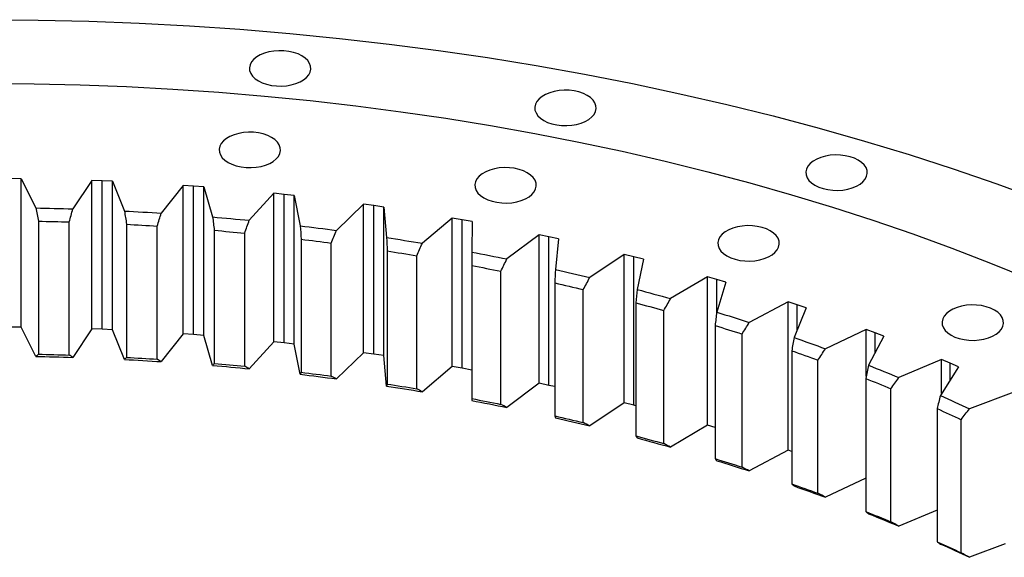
# Model space of a CAD drawing. Header units: millimetres. Extents: x 407 to 10027, y 18195 to 25417.
# Tile 11 of 12: x 6681 to 7098, y 22333 to 22560. Entities that reach past the tile are written whole.
import ezdxf

# ---------------------------------------------------------------- set-up
doc = ezdxf.new("R2010")
doc.units = ezdxf.units.MM
doc.header["$LTSCALE"] = 50

msp = doc.modelspace()

# ---------------------------------------------------------------- linework, layer by layer
at = {"color": 7, "linetype": 'Continuous', "lineweight": 25}
for p, q in [((6681.89, 22492.87), (6677.46, 22492.92)), ((6681.89, 22492.87), (6688.1, 22480.47)), ((6681.89, 22430), (6681.89, 22492.87)), ((6711.8, 22492.13), (6703.78, 22480.08)), ((6716.22, 22491.96), (6711.8, 22492.13)), ((6711.8, 22429.26), (6711.8, 22492.13)), ((6720.64, 22491.77), (6716.22, 22491.96)), ((6716.22, 22429.09), (6716.22, 22491.96)), ((6720.64, 22491.77), (6725.61, 22479.18)), ((6720.64, 22428.89), (6720.64, 22491.77)), ((6750.43, 22490.04), (6741.23, 22478.28)), ((6754.83, 22489.73), (6750.43, 22490.04)), ((6750.43, 22427.17), (6750.43, 22490.04)), ((6759.21, 22489.38), (6754.83, 22489.73)), ((6754.83, 22426.85), (6754.83, 22489.73)), ((6759.21, 22489.38), (6762.93, 22476.66)), ((6759.21, 22426.51), (6759.21, 22489.38)), ((6788.79, 22486.68), (6778.44, 22475.24)), ((6793.15, 22486.22), (6788.79, 22486.68)), ((6788.79, 22423.81), (6788.79, 22486.68)), ((6797.49, 22485.74), (6793.15, 22486.22)), ((6793.15, 22423.35), (6793.15, 22486.22)), ((6797.49, 22485.74), (6799.95, 22472.91)), ((6797.49, 22422.86), (6797.49, 22485.74)), ((6826.75, 22482.06), (6815.29, 22470.98)), ((6831.06, 22481.46), (6826.75, 22482.06)), ((6826.75, 22419.19), (6826.75, 22482.06)), ((6835.35, 22480.83), (6831.06, 22481.46)), ((6831.06, 22418.59), (6831.06, 22481.46)), ((6835.35, 22480.83), (6836.53, 22467.94)), ((6835.35, 22417.96), (6835.35, 22480.83)), ((6864.2, 22476.2), (6851.65, 22465.51)), ((6868.43, 22475.46), (6864.2, 22476.2)), ((6864.2, 22413.33), (6864.2, 22476.2)), ((6872.66, 22474.69), (6868.43, 22475.46)), ((6868.43, 22412.58), (6868.43, 22475.46)), ((6689.26, 22474.87), (6689.26, 22418.53)), ((6702.27, 22418.21), (6702.27, 22474.55)), ((6726.54, 22473.55), (6726.54, 22417.21)), ((6739.5, 22416.46), (6739.5, 22472.8)), ((6763.63, 22471), (6763.63, 22414.65)), ((6872.66, 22474.69), (6872.56, 22461.78)), ((6776.49, 22413.48), (6776.49, 22469.82)), ((6800.41, 22467.23), (6800.41, 22410.89)), ((6901, 22469.11), (6887.42, 22458.86)), ((6905.16, 22468.23), (6901, 22469.11)), ((6901, 22406.24), (6901, 22469.11)), ((6909.3, 22467.33), (6905.16, 22468.23)), ((6905.16, 22405.36), (6905.16, 22468.23)), ((6909.3, 22467.33), (6907.93, 22454.44)), ((6813.13, 22409.29), (6813.13, 22465.63)), ((6836.75, 22462.25), (6836.75, 22405.91)), ((6849.29, 22403.9), (6849.29, 22460.24)), ((6937.05, 22460.83), (6922.47, 22451.04)), ((6941.11, 22459.81), (6937.05, 22460.83)), ((6937.05, 22397.95), (6937.05, 22460.83)), ((6945.15, 22458.77), (6941.11, 22459.81)), ((6941.11, 22396.94), (6941.11, 22459.81)), ((6945.15, 22458.77), (6942.51, 22445.95)), ((6872.55, 22456.09), (6872.55, 22399.75)), ((6884.87, 22397.32), (6884.87, 22453.66)), ((6972.21, 22451.37), (6956.69, 22442.07)), ((6976.17, 22450.22), (6972.21, 22451.37)), ((6972.21, 22388.49), (6972.21, 22451.37)), ((6980.1, 22449.04), (6976.17, 22450.22)), ((6907.67, 22448.75), (6907.67, 22392.41)), ((6919.73, 22389.59), (6919.73, 22445.93)), ((6980.1, 22449.04), (6976.19, 22436.33)), ((6942.01, 22440.27), (6942.01, 22383.93)), ((7006.38, 22440.76), (6989.97, 22431.99)), ((7010.22, 22439.48), (7006.38, 22440.76)), ((7006.38, 22377.89), (7006.38, 22440.76)), ((7014.03, 22438.18), (7008.87, 22425.62)), ((7014.03, 22438.18), (7010.22, 22439.48)), ((6953.77, 22380.71), (6953.77, 22437.06)), ((6681.89, 22430), (6677.46, 22430.05)), ((6688.1, 22417.6), (6681.89, 22430)), ((6711.8, 22429.26), (6703.78, 22417.21)), ((6716.22, 22429.09), (6711.8, 22429.26)), ((6975.46, 22430.68), (6975.46, 22374.34)), ((6720.64, 22428.89), (6716.22, 22429.09)), ((6725.61, 22416.31), (6720.64, 22428.89)), ((6750.43, 22427.17), (6741.23, 22415.4)), ((6754.83, 22426.85), (6750.43, 22427.17)), ((6759.21, 22426.51), (6754.83, 22426.85)), ((6762.93, 22413.78), (6759.21, 22426.51)), ((6986.88, 22370.73), (6986.88, 22427.08)), ((7039.45, 22429.05), (7022.2, 22420.83)), ((7043.15, 22427.64), (7039.45, 22429.05)), ((7039.45, 22409.24), (7039.45, 22429.05)), ((7046.83, 22426.22), (7040.44, 22413.85)), ((7046.83, 22426.22), (7043.15, 22427.64)), ((6788.79, 22423.81), (6778.44, 22412.36)), ((6793.15, 22423.35), (6788.79, 22423.81)), ((6797.49, 22422.86), (6793.15, 22423.35)), ((6799.95, 22410.03), (6797.49, 22422.86)), ((6826.75, 22419.19), (6815.29, 22408.11)), ((6831.06, 22418.59), (6826.75, 22419.19)), ((6835.35, 22417.96), (6831.06, 22418.59)), ((6836.53, 22405.07), (6835.35, 22417.96)), ((7007.9, 22419.99), (7007.9, 22363.65)), ((6864.2, 22413.33), (6851.65, 22402.64)), ((6868.43, 22412.58), (6864.2, 22413.33)), ((7018.95, 22359.68), (7018.95, 22416.02)), ((7071.3, 22416.26), (7053.27, 22408.63)), ((7078.39, 22413.2), (7070.79, 22401.06)), ((7074.86, 22414.74), (7071.3, 22416.26)), ((7071.3, 22401.88), (7071.3, 22416.26)), ((7078.39, 22413.2), (7074.86, 22414.74)), ((6872.55, 22411.84), (6868.43, 22412.58)), ((6901, 22406.24), (6887.42, 22395.99)), ((6905.16, 22405.36), (6901, 22406.24)), ((6907.67, 22404.81), (6905.16, 22405.36)), ((7039.24, 22408.26), (7039.24, 22351.92)), ((7049.88, 22347.59), (7049.88, 22403.93)), ((7101.84, 22402.45), (7083.08, 22395.42)), ((6937.05, 22397.95), (6922.47, 22388.16)), ((6941.11, 22396.94), (6937.05, 22397.95)), ((6942.01, 22396.7), (6941.11, 22396.94)), ((7069.36, 22395.51), (7069.36, 22339.17)), ((6972.21, 22388.49), (6956.69, 22379.2)), ((6975.46, 22387.55), (6972.21, 22388.49)), ((7079.55, 22334.49), (7079.55, 22390.83)), ((7006.38, 22377.89), (6989.97, 22369.12)), ((7007.9, 22377.38), (7006.38, 22377.89)), ((7039.24, 22366.07), (7022.2, 22357.96)), ((7069.36, 22352.56), (7053.27, 22345.76)), ((7098.17, 22338.2), (7083.08, 22332.55))]:
    msp.add_line(p, q, dxfattribs=at)
at = {"color": 82, "linetype": 'Continuous', "lineweight": 25}
for p, q in [((6976.17, 22436.11), (6976.17, 22450.22)), ((7010.22, 22428.9), (7010.22, 22439.48)), ((7043.15, 22419.1), (7043.15, 22427.64)), ((7074.86, 22407.56), (7074.86, 22414.74))]:
    msp.add_line(p, q, dxfattribs=at)
at = {"color": 7, "linetype": 'Continuous', "lineweight": 25, "flags": 128}
for points in [[(6667.76, 22560.19), (6689.15, 22560.03), (6710.52, 22559.54), (6731.86, 22558.74), (6753.16, 22557.61), (6774.4, 22556.16), (6795.57, 22554.38), (6816.65, 22552.29), (6837.62, 22549.88), (6858.48, 22547.16), (6879.21, 22544.12), (6899.8, 22540.77), (6920.23, 22537.11), (6940.48, 22533.14), (6960.55, 22528.86), (6980.41, 22524.29), (7000.06, 22519.42), (7019.49, 22514.25), (7038.67, 22508.78), (7057.6, 22503.04), (7076.26, 22497), (7094.64, 22490.69), (7112.73, 22484.1)], [(6782.31, 22534.25), (6783.94, 22533.45), (6785.79, 22532.82), (6787.79, 22532.37), (6789.89, 22532.11), (6792.04, 22532.06), (6794.17, 22532.21), (6796.22, 22532.57), (6798.15, 22533.11), (6799.9, 22533.83), (6801.42, 22534.71), (6802.67, 22535.72), (6803.61, 22536.83), (6804.22, 22538.02), (6804.49, 22539.25), (6804.4, 22540.49), (6803.96, 22541.7), (6803.18, 22542.86), (6802.08, 22543.92), (6800.69, 22544.87), (6799.05, 22545.67), (6797.21, 22546.3), (6795.21, 22546.75), (6793.11, 22547.01), (6790.96, 22547.06), (6788.83, 22546.9), (6786.77, 22546.55), (6784.84, 22546.01), (6783.1, 22545.29), (6781.58, 22544.41), (6780.33, 22543.4), (6779.39, 22542.29), (6778.78, 22541.1), (6778.51, 22539.87), (6778.6, 22538.63), (6779.04, 22537.42), (6779.82, 22536.26), (6780.92, 22535.2), (6782.31, 22534.25)], [(6667.76, 22533.18), (6687.37, 22533.04), (6706.96, 22532.59), (6726.53, 22531.85), (6746.05, 22530.81), (6765.52, 22529.48), (6784.93, 22527.86), (6804.25, 22525.94), (6823.49, 22523.73), (6842.61, 22521.24), (6861.61, 22518.45), (6880.49, 22515.38), (6899.21, 22512.02), (6917.78, 22508.38), (6936.18, 22504.46), (6954.39, 22500.27), (6972.4, 22495.8), (6990.21, 22491.06), (7007.8, 22486.06), (7025.15, 22480.79), (7042.26, 22475.25), (7059.11, 22469.47), (7075.69, 22463.43), (7092, 22457.14), (7108.01, 22450.6)], [(6903, 22517.53), (6904.64, 22516.72), (6906.48, 22516.09), (6908.48, 22515.64), (6910.58, 22515.39), (6912.73, 22515.33), (6914.86, 22515.49), (6916.92, 22515.84), (6918.85, 22516.39), (6920.59, 22517.11), (6922.11, 22517.98), (6923.36, 22518.99), (6924.3, 22520.1), (6924.91, 22521.29), (6925.18, 22522.52), (6925.09, 22523.76), (6924.65, 22524.97), (6923.87, 22526.13), (6922.77, 22527.19), (6921.38, 22528.14), (6919.75, 22528.94), (6917.9, 22529.57), (6915.9, 22530.02), (6913.8, 22530.28), (6911.65, 22530.33), (6909.52, 22530.18), (6907.47, 22529.82), (6905.54, 22529.28), (6903.79, 22528.56), (6902.27, 22527.68), (6901.02, 22526.67), (6900.08, 22525.56), (6899.47, 22524.37), (6899.2, 22523.14), (6899.29, 22521.9), (6899.73, 22520.69), (6900.51, 22519.54), (6901.61, 22518.47), (6903, 22517.53)], [(6769.48, 22499.75), (6771.12, 22498.95), (6772.96, 22498.31), (6774.96, 22497.86), (6777.06, 22497.61), (6779.21, 22497.55), (6781.34, 22497.71), (6783.4, 22498.06), (6785.33, 22498.61), (6787.07, 22499.33), (6788.59, 22500.2), (6789.84, 22501.21), (6790.78, 22502.32), (6791.39, 22503.51), (6791.66, 22504.74), (6791.57, 22505.98), (6791.13, 22507.19), (6790.35, 22508.35), (6789.25, 22509.41), (6787.86, 22510.36), (6786.23, 22511.16), (6784.38, 22511.8), (6782.38, 22512.25), (6780.28, 22512.5), (6778.13, 22512.55), (6776, 22512.4), (6773.95, 22512.04), (6772.02, 22511.5), (6770.27, 22510.78), (6768.75, 22509.9), (6767.5, 22508.89), (6766.56, 22507.78), (6765.95, 22506.59), (6765.68, 22505.36), (6765.77, 22504.12), (6766.21, 22502.91), (6766.99, 22501.76), (6768.09, 22500.69), (6769.48, 22499.75)], [(7017.67, 22490.1), (7019.31, 22489.3), (7021.16, 22488.67), (7023.16, 22488.22), (7025.26, 22487.96), (7027.4, 22487.91), (7029.53, 22488.07), (7031.59, 22488.42), (7033.52, 22488.96), (7035.27, 22489.68), (7036.79, 22490.56), (7038.03, 22491.57), (7038.98, 22492.68), (7039.59, 22493.87), (7039.85, 22495.1), (7039.77, 22496.34), (7039.33, 22497.55), (7038.54, 22498.71), (7037.45, 22499.77), (7036.06, 22500.72), (7034.42, 22501.52), (7032.58, 22502.15), (7030.58, 22502.6), (7028.47, 22502.86), (7026.33, 22502.91), (7024.2, 22502.76), (7022.14, 22502.4), (7020.21, 22501.86), (7018.46, 22501.14), (7016.95, 22500.26), (7015.7, 22499.25), (7014.75, 22498.14), (7014.14, 22496.95), (7013.88, 22495.72), (7013.97, 22494.48), (7014.41, 22493.27), (7015.19, 22492.12), (7016.29, 22491.05), (7017.67, 22490.1)], [(6877.66, 22484.75), (6879.3, 22483.95), (6881.14, 22483.32), (6883.14, 22482.87), (6885.24, 22482.61), (6887.39, 22482.56), (6889.52, 22482.71), (6891.58, 22483.07), (6893.51, 22483.61), (6895.25, 22484.33), (6896.77, 22485.21), (6898.02, 22486.22), (6898.96, 22487.33), (6899.58, 22488.52), (6899.84, 22489.75), (6899.75, 22490.99), (6899.31, 22492.2), (6898.53, 22493.36), (6897.43, 22494.42), (6896.04, 22495.37), (6894.41, 22496.17), (6892.56, 22496.8), (6890.56, 22497.25), (6888.46, 22497.51), (6886.31, 22497.56), (6884.18, 22497.4), (6882.13, 22497.05), (6880.2, 22496.51), (6878.45, 22495.79), (6876.93, 22494.91), (6875.68, 22493.9), (6874.74, 22492.79), (6874.13, 22491.6), (6873.86, 22490.37), (6873.95, 22489.13), (6874.39, 22487.92), (6875.17, 22486.76), (6876.27, 22485.7), (6877.66, 22484.75)], [(6688.1, 22480.47), (6690.06, 22480.43), (6692.02, 22480.39), (6693.98, 22480.35), (6695.94, 22480.3), (6697.9, 22480.25), (6699.86, 22480.2), (6701.82, 22480.14), (6703.78, 22480.08)], [(6725.61, 22479.18), (6727.56, 22479.08), (6729.52, 22478.97), (6731.47, 22478.87), (6733.42, 22478.75), (6735.38, 22478.64), (6737.33, 22478.52), (6739.28, 22478.4), (6741.23, 22478.28)], [(6762.93, 22476.66), (6764.88, 22476.49), (6766.82, 22476.32), (6768.75, 22476.15), (6770.69, 22475.97), (6772.63, 22475.79), (6774.57, 22475.61), (6776.5, 22475.43), (6778.44, 22475.24)], [(6689.26, 22474.87), (6690.89, 22474.84), (6692.52, 22474.8), (6694.14, 22474.77), (6695.77, 22474.73), (6697.39, 22474.69), (6699.02, 22474.64), (6700.64, 22474.6), (6702.27, 22474.55)], [(6726.54, 22473.55), (6728.17, 22473.46), (6729.79, 22473.37), (6731.4, 22473.28), (6733.02, 22473.19), (6734.64, 22473.1), (6736.26, 22473), (6737.88, 22472.9), (6739.5, 22472.8)], [(6763.63, 22471), (6765.24, 22470.86), (6766.85, 22470.72), (6768.46, 22470.57), (6770.07, 22470.43), (6771.67, 22470.28), (6773.28, 22470.13), (6774.89, 22469.98), (6776.49, 22469.82)], [(6799.95, 22472.91), (6801.87, 22472.68), (6803.79, 22472.44), (6805.71, 22472.21), (6807.63, 22471.97), (6809.54, 22471.73), (6811.46, 22471.48), (6813.37, 22471.23), (6815.29, 22470.98)], [(6980.45, 22460.17), (6982.08, 22459.37), (6983.93, 22458.74), (6985.93, 22458.29), (6988.03, 22458.03), (6990.18, 22457.98), (6992.31, 22458.14), (6994.36, 22458.49), (6996.29, 22459.03), (6998.04, 22459.75), (6999.56, 22460.63), (7000.81, 22461.64), (7001.75, 22462.75), (7002.36, 22463.94), (7002.63, 22465.17), (7002.54, 22466.41), (7002.1, 22467.62), (7001.32, 22468.78), (7000.22, 22469.84), (6998.83, 22470.79), (6997.19, 22471.59), (6995.35, 22472.22), (6993.35, 22472.67), (6991.25, 22472.93), (6989.1, 22472.98), (6986.97, 22472.83), (6984.91, 22472.47), (6982.98, 22471.93), (6981.24, 22471.21), (6979.72, 22470.33), (6978.47, 22469.32), (6977.53, 22468.21), (6976.92, 22467.02), (6976.65, 22465.79), (6976.74, 22464.55), (6977.18, 22463.34), (6977.96, 22462.19), (6979.06, 22461.12), (6980.45, 22460.17)], [(6800.41, 22467.23), (6802, 22467.04), (6803.6, 22466.84), (6805.19, 22466.65), (6806.78, 22466.45), (6808.37, 22466.25), (6809.96, 22466.04), (6811.54, 22465.84), (6813.13, 22465.63)], [(6836.53, 22467.94), (6838.43, 22467.65), (6840.32, 22467.36), (6842.21, 22467.06), (6844.1, 22466.75), (6845.99, 22466.45), (6847.88, 22466.14), (6849.77, 22465.83), (6851.65, 22465.51)], [(6836.75, 22462.25), (6838.33, 22462.01), (6839.9, 22461.76), (6841.46, 22461.51), (6843.03, 22461.26), (6844.6, 22461.01), (6846.17, 22460.76), (6847.73, 22460.5), (6849.29, 22460.24)], [(6872.56, 22461.78), (6874.43, 22461.43), (6876.29, 22461.07), (6878.15, 22460.71), (6880.01, 22460.35), (6881.86, 22459.98), (6883.72, 22459.61), (6885.57, 22459.24), (6887.42, 22458.86)], [(6872.55, 22456.09), (6874.09, 22455.79), (6875.63, 22455.5), (6877.18, 22455.2), (6878.72, 22454.89), (6880.26, 22454.59), (6881.8, 22454.28), (6883.33, 22453.98), (6884.87, 22453.66)], [(6907.93, 22454.44), (6909.75, 22454.03), (6911.58, 22453.61), (6913.4, 22453.19), (6915.22, 22452.76), (6917.03, 22452.34), (6918.85, 22451.91), (6920.66, 22451.47), (6922.47, 22451.04)], [(6907.67, 22448.75), (6909.18, 22448.41), (6910.7, 22448.06), (6912.21, 22447.71), (6913.71, 22447.36), (6915.22, 22447), (6916.73, 22446.65), (6918.23, 22446.29), (6919.73, 22445.93)], [(6942.51, 22445.95), (6944.29, 22445.48), (6946.07, 22445), (6947.85, 22444.52), (6949.62, 22444.04), (6951.39, 22443.55), (6953.16, 22443.06), (6954.93, 22442.57), (6956.69, 22442.07)], [(6942.01, 22440.27), (6943.49, 22439.88), (6944.96, 22439.48), (6946.44, 22439.08), (6947.91, 22438.68), (6949.38, 22438.28), (6950.84, 22437.87), (6952.31, 22437.47), (6953.77, 22437.06)], [(7075.31, 22426.62), (7076.94, 22425.82), (7078.79, 22425.18), (7080.79, 22424.73), (7082.89, 22424.48), (7085.04, 22424.42), (7087.17, 22424.58), (7089.22, 22424.93), (7091.15, 22425.48), (7092.9, 22426.2), (7094.42, 22427.07), (7095.67, 22428.08), (7096.61, 22429.2), (7097.22, 22430.38), (7097.49, 22431.61), (7097.4, 22432.85), (7096.96, 22434.06), (7096.18, 22435.22), (7095.08, 22436.28), (7093.69, 22437.23), (7092.05, 22438.03), (7090.21, 22438.67), (7088.21, 22439.12), (7086.11, 22439.37), (7083.96, 22439.42), (7081.83, 22439.27), (7079.77, 22438.91), (7077.84, 22438.37), (7076.1, 22437.65), (7074.58, 22436.77), (7073.33, 22435.76), (7072.39, 22434.65), (7071.78, 22433.46), (7071.51, 22432.23), (7071.6, 22430.99), (7072.04, 22429.78), (7072.82, 22428.63), (7073.92, 22427.56), (7075.31, 22426.62)], [(6976.19, 22436.33), (6977.93, 22435.8), (6979.66, 22435.27), (6981.38, 22434.73), (6983.1, 22434.19), (6984.83, 22433.64), (6986.54, 22433.09), (6988.26, 22432.54), (6989.97, 22431.99)], [(6975.46, 22430.68), (6976.89, 22430.23), (6978.33, 22429.79), (6979.76, 22429.34), (6981.19, 22428.89), (6982.62, 22428.44), (6984.04, 22427.99), (6985.46, 22427.53), (6986.88, 22427.08)], [(7008.87, 22425.62), (7010.55, 22425.03), (7012.22, 22424.44), (7013.89, 22423.85), (7015.56, 22423.25), (7017.22, 22422.65), (7018.89, 22422.05), (7020.54, 22421.44), (7022.2, 22420.83)], [(6688.1, 22417.6), (6690.06, 22417.56), (6692.02, 22417.52), (6693.98, 22417.48), (6695.94, 22417.43), (6697.9, 22417.38), (6699.86, 22417.32), (6701.82, 22417.27), (6703.78, 22417.21)], [(6689.26, 22418.53), (6690.89, 22418.5), (6692.52, 22418.46), (6694.14, 22418.43), (6695.77, 22418.39), (6697.39, 22418.35), (6699.02, 22418.3), (6700.64, 22418.26), (6702.27, 22418.21)], [(6726.54, 22417.21), (6728.17, 22417.12), (6729.79, 22417.03), (6731.4, 22416.94), (6733.02, 22416.85), (6734.64, 22416.75), (6736.26, 22416.66), (6737.88, 22416.56), (6739.5, 22416.46)], [(7007.9, 22419.99), (7009.29, 22419.5), (7010.68, 22419.01), (7012.06, 22418.52), (7013.45, 22418.02), (7014.83, 22417.53), (7016.2, 22417.03), (7017.58, 22416.52), (7018.95, 22416.02)], [(6725.61, 22416.31), (6727.56, 22416.2), (6729.52, 22416.1), (6731.47, 22415.99), (6733.42, 22415.88), (6735.38, 22415.77), (6737.33, 22415.65), (6739.28, 22415.53), (6741.23, 22415.4)], [(6762.93, 22413.78), (6764.88, 22413.62), (6766.82, 22413.45), (6768.75, 22413.28), (6770.69, 22413.1), (6772.63, 22412.92), (6774.57, 22412.74), (6776.5, 22412.55), (6778.44, 22412.36)], [(6763.63, 22414.65), (6765.24, 22414.52), (6766.85, 22414.37), (6768.46, 22414.23), (6770.07, 22414.09), (6771.67, 22413.94), (6773.28, 22413.79), (6774.89, 22413.63), (6776.49, 22413.48)], [(7040.44, 22413.85), (7042.05, 22413.21), (7043.67, 22412.56), (7045.28, 22411.91), (7046.88, 22411.26), (7048.48, 22410.61), (7050.08, 22409.95), (7051.68, 22409.29), (7053.27, 22408.63)], [(6799.95, 22410.03), (6801.87, 22409.8), (6803.79, 22409.57), (6805.71, 22409.33), (6807.63, 22409.1), (6809.54, 22408.85), (6811.46, 22408.61), (6813.37, 22408.36), (6815.29, 22408.11)], [(6800.41, 22410.89), (6802, 22410.69), (6803.6, 22410.5), (6805.19, 22410.3), (6806.78, 22410.11), (6808.37, 22409.9), (6809.96, 22409.7), (6811.54, 22409.5), (6813.13, 22409.29)], [(6836.53, 22405.07), (6838.43, 22404.78), (6840.32, 22404.48), (6842.21, 22404.18), (6844.1, 22403.88), (6845.99, 22403.58), (6847.88, 22403.27), (6849.77, 22402.96), (6851.65, 22402.64)], [(6836.75, 22405.91), (6838.33, 22405.67), (6839.9, 22405.42), (6841.46, 22405.17), (6843.03, 22404.92), (6844.6, 22404.67), (6846.17, 22404.41), (6847.73, 22404.16), (6849.29, 22403.9)], [(7039.24, 22408.26), (7040.58, 22407.72), (7041.91, 22407.19), (7043.25, 22406.65), (7044.58, 22406.11), (7045.91, 22405.57), (7047.23, 22405.02), (7048.56, 22404.48), (7049.88, 22403.93)], [(7070.79, 22401.06), (7072.34, 22400.36), (7073.88, 22399.66), (7075.43, 22398.96), (7076.97, 22398.26), (7078.5, 22397.55), (7080.03, 22396.85), (7081.56, 22396.14), (7083.08, 22395.42)], [(6872.55, 22399.75), (6874.09, 22399.45), (6875.63, 22399.15), (6877.18, 22398.85), (6878.72, 22398.55), (6880.26, 22398.25), (6881.8, 22397.94), (6883.33, 22397.63), (6884.87, 22397.32)], [(6872.56, 22398.91), (6874.43, 22398.55), (6876.29, 22398.2), (6878.15, 22397.84), (6880.01, 22397.47), (6881.86, 22397.11), (6883.72, 22396.74), (6885.57, 22396.36), (6887.42, 22395.99)], [(6907.67, 22392.41), (6909.18, 22392.07), (6910.7, 22391.72), (6912.21, 22391.37), (6913.71, 22391.02), (6915.22, 22390.66), (6916.73, 22390.31), (6918.23, 22389.95), (6919.73, 22389.59)], [(7069.36, 22395.51), (7070.64, 22394.93), (7071.92, 22394.35), (7073.2, 22393.77), (7074.48, 22393.19), (7075.75, 22392.6), (7077.02, 22392.01), (7078.29, 22391.43), (7079.55, 22390.83)], [(6907.93, 22391.57), (6909.75, 22391.15), (6911.58, 22390.74), (6913.4, 22390.32), (6915.22, 22389.89), (6917.03, 22389.46), (6918.85, 22389.03), (6920.66, 22388.6), (6922.47, 22388.16)], [(6942.01, 22383.93), (6943.49, 22383.54), (6944.96, 22383.14), (6946.44, 22382.74), (6947.91, 22382.34), (6949.38, 22381.94), (6950.84, 22381.53), (6952.31, 22381.12), (6953.77, 22380.71)], [(6942.51, 22383.08), (6944.29, 22382.6), (6946.07, 22382.13), (6947.85, 22381.65), (6949.62, 22381.16), (6951.39, 22380.67), (6953.16, 22380.18), (6954.93, 22379.69), (6956.69, 22379.2)], [(6975.46, 22374.34), (6976.89, 22373.89), (6978.33, 22373.45), (6979.76, 22373), (6981.19, 22372.55), (6982.62, 22372.1), (6984.04, 22371.65), (6985.46, 22371.19), (6986.88, 22370.73)], [(6976.19, 22373.46), (6977.93, 22372.93), (6979.66, 22372.39), (6981.38, 22371.85), (6983.1, 22371.31), (6984.83, 22370.77), (6986.54, 22370.22), (6988.26, 22369.67), (6989.97, 22369.12)], [(7007.9, 22363.65), (7009.29, 22363.16), (7010.68, 22362.67), (7012.06, 22362.18), (7013.45, 22361.68), (7014.83, 22361.18), (7016.2, 22360.68), (7017.58, 22360.18), (7018.95, 22359.68)], [(7008.87, 22362.75), (7010.55, 22362.16), (7012.22, 22361.57), (7013.89, 22360.97), (7015.56, 22360.38), (7017.22, 22359.78), (7018.89, 22359.17), (7020.54, 22358.57), (7022.2, 22357.96)], [(7039.24, 22351.92), (7040.58, 22351.38), (7041.91, 22350.85), (7043.25, 22350.31), (7044.58, 22349.77), (7045.91, 22349.22), (7047.23, 22348.68), (7048.56, 22348.13), (7049.88, 22347.59)], [(7040.44, 22350.98), (7042.05, 22350.33), (7043.67, 22349.69), (7045.28, 22349.04), (7046.88, 22348.39), (7048.48, 22347.73), (7050.08, 22347.08), (7051.68, 22346.42), (7053.27, 22345.76)], [(7069.36, 22339.17), (7070.64, 22338.59), (7071.92, 22338.01), (7073.2, 22337.43), (7074.48, 22336.84), (7075.75, 22336.26), (7077.02, 22335.67), (7078.29, 22335.08), (7079.55, 22334.49)], [(7070.79, 22338.18), (7072.34, 22337.49), (7073.88, 22336.79), (7075.43, 22336.09), (7076.97, 22335.39), (7078.5, 22334.68), (7080.03, 22333.97), (7081.56, 22333.26), (7083.08, 22332.55)]]:
    msp.add_lwpolyline(points, dxfattribs=at)
at = {"color": 7, "linetype": 'Continuous', "lineweight": 25}
for points in [[(6688.1, 22480.47), (6688.49, 22478.6), (6688.87, 22476.74), (6689.26, 22474.87)], [(6702.27, 22474.55), (6702.77, 22476.39), (6703.28, 22478.24), (6703.78, 22480.08)], [(6725.61, 22479.18), (6725.92, 22477.3), (6726.23, 22475.42), (6726.54, 22473.55)], [(6739.5, 22472.8), (6740.07, 22474.62), (6740.65, 22476.45), (6741.23, 22478.28)], [(6762.93, 22476.66), (6763.17, 22474.77), (6763.4, 22472.88), (6763.63, 22471)], [(6776.49, 22469.82), (6777.14, 22471.63), (6777.79, 22473.43), (6778.44, 22475.24)], [(6799.95, 22472.91), (6800.1, 22471.01), (6800.26, 22469.12), (6800.41, 22467.23)], [(6813.13, 22465.63), (6813.85, 22467.41), (6814.57, 22469.2), (6815.29, 22470.98)], [(6836.53, 22467.94), (6836.61, 22466.05), (6836.68, 22464.15), (6836.75, 22462.25)], [(6849.29, 22460.24), (6850.08, 22462), (6850.87, 22463.76), (6851.65, 22465.51)], [(6872.56, 22461.78), (6872.56, 22459.88), (6872.55, 22457.99), (6872.55, 22456.09)], [(6884.87, 22453.66), (6885.72, 22455.4), (6886.57, 22457.13), (6887.42, 22458.86)], [(6907.93, 22454.44), (6907.84, 22452.55), (6907.76, 22450.65), (6907.67, 22448.75)], [(6919.73, 22445.93), (6920.65, 22447.63), (6921.56, 22449.33), (6922.47, 22451.04)], [(6942.51, 22445.95), (6942.34, 22444.06), (6942.18, 22442.17), (6942.01, 22440.27)], [(6953.77, 22437.06), (6954.75, 22438.73), (6955.72, 22440.4), (6956.69, 22442.07)], [(6976.19, 22436.33), (6975.95, 22434.45), (6975.7, 22432.56), (6975.46, 22430.68)], [(6986.88, 22427.08), (6987.91, 22428.71), (6988.94, 22430.35), (6989.97, 22431.99)], [(7008.87, 22425.62), (7008.55, 22423.75), (7008.23, 22421.87), (7007.9, 22419.99)], [(6689.26, 22418.53), (6688.87, 22418.22), (6688.49, 22417.91), (6688.1, 22417.6)], [(6703.78, 22417.21), (6703.28, 22417.54), (6702.77, 22417.87), (6702.27, 22418.21)], [(6726.54, 22417.21), (6726.23, 22416.91), (6725.92, 22416.61), (6725.61, 22416.31)], [(7018.95, 22416.02), (7020.04, 22417.62), (7021.12, 22419.23), (7022.2, 22420.83)], [(6741.23, 22415.4), (6740.65, 22415.75), (6740.07, 22416.1), (6739.5, 22416.46)], [(6763.63, 22414.65), (6763.4, 22414.36), (6763.17, 22414.07), (6762.93, 22413.78)], [(6778.44, 22412.36), (6777.79, 22412.74), (6777.14, 22413.11), (6776.49, 22413.48)], [(7040.44, 22413.85), (7040.04, 22411.99), (7039.64, 22410.12), (7039.24, 22408.26)], [(6800.41, 22410.89), (6800.26, 22410.6), (6800.1, 22410.32), (6799.95, 22410.03)], [(6815.29, 22408.11), (6814.57, 22408.5), (6813.85, 22408.89), (6813.13, 22409.29)], [(7049.88, 22403.93), (7051.01, 22405.49), (7052.14, 22407.06), (7053.27, 22408.63)], [(6836.75, 22405.91), (6836.68, 22405.63), (6836.61, 22405.35), (6836.53, 22405.07)], [(6851.65, 22402.64), (6850.87, 22403.06), (6850.08, 22403.48), (6849.29, 22403.9)], [(7070.79, 22401.06), (7070.31, 22399.21), (7069.84, 22397.36), (7069.36, 22395.51)], [(6872.55, 22399.75), (6872.55, 22399.47), (6872.56, 22399.19), (6872.56, 22398.91)], [(6887.42, 22395.99), (6886.57, 22396.43), (6885.72, 22396.88), (6884.87, 22397.32)], [(6907.67, 22392.41), (6907.76, 22392.13), (6907.84, 22391.85), (6907.93, 22391.57)], [(7079.55, 22390.83), (7080.73, 22392.36), (7081.91, 22393.89), (7083.08, 22395.42)], [(6922.47, 22388.16), (6921.56, 22388.64), (6920.65, 22389.11), (6919.73, 22389.59)], [(6942.01, 22383.93), (6942.18, 22383.65), (6942.34, 22383.36), (6942.51, 22383.08)], [(6956.69, 22379.2), (6955.72, 22379.7), (6954.75, 22380.21), (6953.77, 22380.71)], [(6975.46, 22374.34), (6975.7, 22374.04), (6975.95, 22373.75), (6976.19, 22373.46)], [(6989.97, 22369.12), (6988.94, 22369.66), (6987.91, 22370.2), (6986.88, 22370.73)], [(7007.9, 22363.65), (7008.23, 22363.35), (7008.55, 22363.05), (7008.87, 22362.75)], [(7022.2, 22357.96), (7021.12, 22358.53), (7020.04, 22359.11), (7018.95, 22359.68)], [(7039.24, 22351.92), (7039.64, 22351.6), (7040.04, 22351.29), (7040.44, 22350.98)], [(7053.27, 22345.76), (7052.14, 22346.37), (7051.01, 22346.98), (7049.88, 22347.59)], [(7069.36, 22339.17), (7069.84, 22338.84), (7070.31, 22338.51), (7070.79, 22338.18)], [(7083.08, 22332.55), (7081.91, 22333.2), (7080.73, 22333.85), (7079.55, 22334.49)]]:
    msp.add_open_spline(points, degree=3, dxfattribs=at)

doc.saveas('drawing.dxf')
